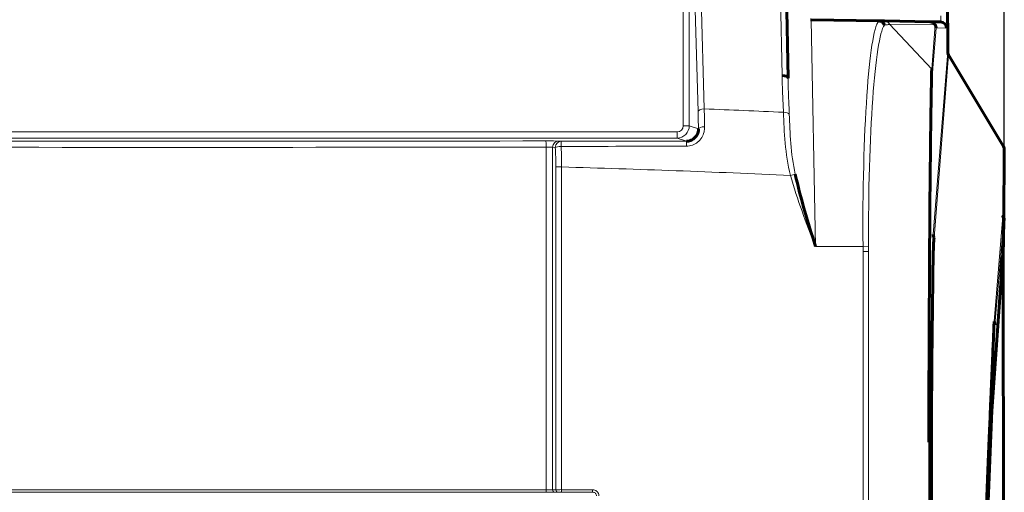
# Model space of a CAD drawing. Header units: millimetres. Extents: x 0 to 841, y 0 to 594.
# Tile 16 of 29: x 217 to 298, y 345 to 383. Entities that reach past the tile are written whole.
import ezdxf

# ---------------------------------------------------------------- set-up
doc = ezdxf.new("R2010")
doc.units = ezdxf.units.MM
doc.linetypes.add('K5LT_BASIC', pattern=[0])
doc.linetypes.add('K5LT_THIN', pattern=[0])
doc.layers.add('Системный слой', color=7, linetype='Continuous')
doc.styles.add('KDIMTEXTSTYLE', font='GOST_AU.SHX', dxfattribs={"width": 0.96, "oblique": 15, "height": 5})
doc.dimstyles.new('KDIMSTYLE (1.00)', dxfattribs={"dimtxt": 5, "dimasz": 1, "dimexe": 2, "dimexo": 0, "dimgap": 1, "dimtad": 1, "dimtxsty": 'KDIMTEXTSTYLE', "dimsah": 1, "dimcen": 0, "dimdle": 1, "dimadec": 0, "dimazin": 0, "dimtfac": 0.667, "dimtmove": 0, "dimatfit": 3, "dimfxl": 1, "dimtvp": 1, "dimtolj": 1, "dimtzin": 0, "dimarcsym": 0})

# ---------------------------------------------------------------- blocks, each defined once
blk = doc.blocks.new('KDIMARROW_01')
at = {"layer": 'Системный слой'}
blk.add_hatch(color=0, dxfattribs=at).paths.add_polyline_path([(0, 0), (-5, 0.658), (-4.5, 0), (-5, -0.658)])
at = {"layer": 'Системный слой', "color": 0, "linetype": 'K5LT_THIN', "lineweight": 18}
for p, q in [((-4.5, 0), (-5, 0.658)), ((-5, 0.658), (0, 0)), ((0, 0), (-5, -0.658)), ((-5, -0.658), (-4.5, 0)), ((0, 0), (-1, 0))]:
    blk.add_line(p, q, dxfattribs=at)

msp = doc.modelspace()

# ---------------------------------------------------------------- linework, layer by layer
at = {"layer": 'Системный слой', "color": 7, "linetype": 'K5LT_THIN', "lineweight": 18}
for p, q in [((272.286, 403.84), (273.047, 376.189)), ((279.393, 378.915), (278.963, 403.572)), ((271.325, 374.811), (271.325, 401.925)), ((271.824, 401.925), (271.824, 374.811)), ((272.539, 375.956), (271.824, 401.925)), ((281.765, 383.462), (282.123, 364.982)), ((288.173, 383.101), (291.619, 379.428)), ((291.904, 383.037), (288.173, 383.101)), ((291.619, 379.428), (291.904, 383.037)), ((291.969, 382.793), (291.684, 379.184)), ((292.829, 382.778), (291.969, 382.793)), ((291.737, 365.94), (292.915, 380.85)), ((292.987, 380.59), (291.809, 365.684)), ((271.325, 374.811), (271.824, 374.811)), ((271.824, 374.811), (272.571, 374.562)), ((189.252, 374.311), (270.824, 374.311)), ((270.824, 373.811), (189.252, 373.811)), ((270.824, 374.311), (270.824, 373.811)), ((271.592, 373.556), (270.824, 373.811)), ((260.148, 345.126), (260.148, 373.078)), ((260.89, 373.055), (260.671, 373.066)), ((260.671, 345.131), (260.671, 373.066)), ((261.146, 373.566), (261.365, 373.555)), ((261.365, 373.555), (271.592, 373.556)), ((297.405, 367.436), (297.466, 373.119)), ((260.931, 345.137), (260.931, 371.455)), ((261.406, 371.455), (260.931, 371.455)), ((261.406, 371.455), (261.406, 345.139)), ((280.088, 370.764), (280.473, 370.868)), ((296.702, 358.856), (297.405, 367.436)), ((297.507, 367.098), (296.774, 358.58)), ((297.361, 364.236), (297.477, 367.16)), ((297.507, 367.098), (297.538, 367.079)), ((286.008, 364.982), (282.123, 364.982)), ((286.008, 364.982), (286.455, 364.987)), ((291.613, 358.002), (291.679, 363.672)), ((297.38, 363.567), (297.538, 363.571)), ((291.419, 349.001), (291.42, 238.286)), ((260.671, 345.131), (260.931, 345.137)), ((261.121, 344.937), (260.861, 344.931)), ((261.406, 344.939), (261.406, 345.139)), ((261.406, 345.139), (263.936, 345.139)), ((263.936, 344.939), (261.406, 344.939)), ((263.936, 344.939), (263.936, 345.139)), ((263.936, 344.925), (263.936, 344.939))]:
    msp.add_line(p, q, dxfattribs=at)
at = {"layer": 'Системный слой', "color": 150, "linetype": 'K5LT_BASIC', "lineweight": 60, "true_color": 0x0080ff}
for p, q in [((279.452, 403.384), (279.883, 378.691)), ((292.915, 380.85), (292.911, 393.222)), ((281.73, 383.463), (281.765, 383.462)), ((281.765, 383.462), (287.283, 383.366)), ((287.283, 383.366), (287.285, 383.366)), ((287.285, 383.366), (287.746, 383.358)), ((287.746, 383.358), (291.478, 383.293)), ((291.478, 383.293), (292.337, 383.278)), ((292.987, 380.59), (297.466, 373.119)), ((297.538, 372.857), (297.507, 367.098)), ((297.507, 367.098), (297.45, 364.199)), ((297.286, 362.351), (297.361, 364.236)), ((297.45, 364.199), (297.384, 362.571)), ((297.538, 363.771), (297.388, 363.767)), ((297.286, 362.351), (297.384, 362.571)), ((297.286, 362.351), (296.517, 351.544)), ((296.656, 356.317), (296.455, 351.861)), ((295.223, 319.246), (296.52, 351.587)), ((296.345, 347.603), (295.897, 336.262))]:
    msp.add_line(p, q, dxfattribs=at)
at = {"layer": 'Системный слой', "color": 7, "linetype": 'K5LT_THIN', "lineweight": 18}
for radius, start, end in [(1106.41, 87.437166, 87.772192), (1101.287, 87.395186, 88.367854)]:
    msp.add_arc((230.038, -729.385), radius, start, end, dxfattribs=at)
for centre, major_axis, ratio, start_param, end_param in [((292.328, 383.778), (0.009, -0.5), 0.032178, 6.282038, 7.84028), ((292.828, 383.778), (0, -1), 0.010044, 6.283006, 7.841248), ((291.469, 382.793), (-0.527, -0.478), 0.214625, -3.960276, -3.958015), ((273.038, 375.956), (-0.5, -0.014), 0.464947, 4.681477, 6.224037), ((279.501, 375.686), (-0.5, -0.02), 0.464443, 3.359556, 4.672985), ((270.824, 374.811), (0.949, -0.316), 0.999999, 5.034353, 6.604236), ((270.824, 374.811), (0.475, -0.158), 0.998478, 5.034353, 6.604236), ((273.07, 374.562), (-0.5, -0.009), 0.332711, 4.693256, 6.227659), ((230.045, 378.469), (-310.833, 0), 0.017427, 1.473797, 1.667796), ((230.045, 378.969), (-310.333, 0), 0.017455, 1.473797, 1.667796), ((260.197, 373.561), (-1, 0), 0.017455, 3.463343, 4.80939), ((260.1, 373.078), (-0.001, 0.5), 0.096848, 4.712224, 6.26565), ((260.197, 373.061), (-0.5, 0), 0.03491, 3.463343, 4.80939), ((261.146, 373.066), (0.026, 0.499), 0.948553, 0.055149, 1.620427), ((261.365, 373.055), (-0.026, -0.499), 0.948553, 3.196742, 4.762019), ((261.365, 373.055), (-0.499, -0.026), 0.151721, 4.700288, 5.957528), ((261.365, 373.055), (0, 0.5), 0.004386, 4.865112, 6.265732), ((271.592, 373.056), (0, 0.5), 0.007092, 4.897781, 6.265732), ((292.179, 363.672), (-0.5, 0.006), 0.765876, 0.015621, 0.413924), ((292.113, 358.002), (-0.5, 0.006), 0.765816, 0.015619, 0.403683), ((230.045, 342.428), (-310.833, 0), 0.008721, 4.61539, 4.809388), ((230.045, 342.228), (-310.633, 0), 0.008727, 4.61539, 4.809388), ((260.129, 345.126), (0, -0.2), 0.096847, 0.008768, 1.570879), ((260.197, 344.932), (-0.7, 0), 0.008727, 1.473796, 2.819842), ((260.197, 345.132), (-0.5, 0), 0.012218, 1.473796, 2.819842), ((260.861, 345.131), (0.005, -0.2), 0.948651, 4.687558, 6.255595), ((261.406, 345.137), (0.5, 0), 0.005236, 1.570796, 2.819842), ((261.121, 345.137), (0.005, -0.2), 0.948651, 4.687558, 6.255595), ((261.406, 344.937), (0.3, 0), 0.008727, 1.570796, 2.819842)]:
    msp.add_ellipse(centre, major_axis=major_axis, ratio=ratio, start_param=start_param, end_param=end_param, dxfattribs=at)
at = {"layer": 'Системный слой', "color": 150, "linetype": 'K5LT_BASIC', "lineweight": 60, "true_color": 0x0080ff}
for centre, major_axis, ratio, start_param, end_param in [((291.469, 382.793), (-0.009, -0.5), 0.99959, 2.100786, 3.141593), ((291.469, 382.793), (0.336, -0.37), 0.999365, 0.834225, 1.346412), ((292.329, 382.778), (0.009, 0.5), 0.99995, 4.730192, 6.283185), ((293.415, 380.851), (0.04, 0.502), 0.992042, 1.650648, 2.193451), ((279.383, 378.682), (-0.5, -0.009), 0.465051, 3.141593, 4.683547), ((297.038, 372.857), (0, 0.505), 0.989901, 4.712389, 5.256883), ((296.978, 367.179), (0.498, -0.041), 0.992104, 0.043592, 0.625496), ((297.338, 367.108), (0.2, 0), 0.294284, 0, 0.505827), ((292.237, 365.94), (-0.498, 0.039), 0.992042, 0.079851, 0.622655), ((297.561, 364.228), (-0.2, 0.008), 0.199701, 0.005578, 0.987334), ((296.275, 358.6), (0.498, -0.041), 0.992104, 0.043592, 0.625496), ((296.156, 356.337), (0.499, -0.022), 0.766193, 0.008505, 0.441658), ((295.955, 351.88), (0.499, -0.022), 0.766056, 0.008503, 0.426653), ((292.06, 346.964), (-0.5, 0), 0.07141, 0.010069, 0.389823)]:
    msp.add_ellipse(centre, major_axis=major_axis, ratio=ratio, start_param=start_param, end_param=end_param, dxfattribs=at)
at = {"layer": 'Системный слой', "color": 7, "linetype": 'K5LT_THIN', "lineweight": 18}
for points, knots in [([(286.008, 364.982), (285.96, 369.444), (286.088, 373.927), (286.551, 380.634), (286.872, 382.831), (287.283, 383.366)], [0, 0, 0, 0, 0.5, 0.5, 1, 1, 1, 1]), ([(287.746, 383.358), (287.809, 383.357), (287.873, 383.343), (287.931, 383.319), (287.98, 383.298), (288.027, 383.268), (288.067, 383.233), (288.109, 383.196), (288.145, 383.151), (288.173, 383.101)], [0, 0, 0, 0, 0.364813, 0.364813, 0.364813, 0.676337, 0.676337, 0.676337, 1, 1, 1, 1]), ([(287.749, 383.027), (287.359, 382.435), (287.031, 380.292), (286.562, 373.728), (286.435, 369.414), (286.455, 364.987)], [0, 0, 0, 0, 0.5, 0.5, 1, 1, 1, 1]), ([(288.173, 383.101), (288.124, 383.061), (288.026, 383.052), (287.923, 383.042), (287.869, 383.036), (287.81, 383.031), (287.749, 383.027)], [0.0001773, 0.0001773, 0.0001773, 0.0001773, 0.6537803, 0.6537803, 0.6537803, 1, 1, 1, 1]), ([(279.511, 375.918), (279.491, 376.418), (279.467, 376.917), (279.445, 377.416), (279.422, 377.916), (279.402, 378.415), (279.393, 378.915)], [0, 0, 0, 0, 0.500033, 0.500033, 0.500033, 1, 1, 1, 1]), ([(279.883, 378.691), (279.891, 378.208), (279.909, 377.722), (279.928, 377.235), (279.948, 376.744), (279.969, 376.251), (279.987, 375.755)], [0, 0, 0, 0, 0.498028, 0.498028, 0.498028, 1, 1, 1, 1]), ([(291.684, 379.184), (291.647, 378.715), (291.612, 377.588), (291.547, 374.132), (291.519, 371.857), (291.446, 363.619), (291.419, 356.454), (291.419, 349.001)], [0, 0, 0, 0, 0.25, 0.25, 0.5, 0.5, 1, 1, 1, 1]), ([(273.047, 376.189), (273.055, 375.893), (273.061, 375.591), (273.067, 375.283), (273.071, 375.1), (273.074, 374.915), (273.077, 374.728)], [0, 0, 0, 0, 0.627925, 0.627925, 0.627925, 1, 1, 1, 1]), ([(273.077, 374.728), (273.079, 374.589), (273.063, 374.448), (273.03, 374.311), (272.99, 374.151), (272.925, 373.993), (272.836, 373.851), (272.749, 373.712), (272.638, 373.584), (272.509, 373.478), (272.382, 373.374), (272.235, 373.29), (272.079, 373.233), (271.926, 373.178), (271.759, 373.148), (271.595, 373.148)], [0, 0, 0, 0, 0.17973, 0.17973, 0.17973, 0.390185, 0.390185, 0.390185, 0.595767, 0.595767, 0.595767, 0.798974, 0.798974, 0.798974, 1, 1, 1, 1]), ([(261.367, 373.131), (261.383, 372.801), (261.394, 372.469), (261.4, 372.136), (261.404, 371.909), (261.406, 371.682), (261.406, 371.455)], [0, 0, 0, 0, 0.595164, 0.595164, 0.595164, 1, 1, 1, 1]), ([(286.125, 240.787), (286.109, 255.319), (286.08, 283.212), (286.042, 324.466), (286.021, 351.189), (286.01, 364.55)], [0, 0, 0, 0, 0.35225, 0.676125, 1, 1, 1, 1]), ([(286.454, 364.551), (286.454, 364.217), (286.458, 357.217), (286.461, 350.217), (286.475, 322.217), (286.485, 300.884), (286.499, 266.63), (286.503, 253.708), (286.507, 240.787)], [0, 0, 0, 0, 0.008078, 0.169677, 0.169677, 0.686794, 0.686794, 1, 1, 1, 1]), ([(291.56, 346.963), (291.561, 349.111), (291.565, 351.181), (291.584, 355.006), (291.597, 356.62), (291.613, 358.002)], [0, 0, 0, 0, 0.5, 0.5, 1, 1, 1, 1]), ([(296.455, 351.861), (296.395, 350.521), (296.327, 348.956), (296.176, 345.318), (296.097, 343.366), (296.016, 341.295)], [0, 0, 0, 0, 0.5, 0.5, 1, 1, 1, 1]), ([(291.301, 238.297), (291.308, 245.156), (291.324, 262.676), (291.336, 280.195), (291.354, 310.239), (291.362, 329.624), (291.368, 349.008)], [0, 0, 0, 0, 0.185877, 0.474735, 0.474735, 1, 1, 1, 1]), ([(263.936, 345.139), (263.993, 345.139), (264.052, 345.129), (264.106, 345.11), (264.16, 345.091), (264.212, 345.062), (264.257, 345.026), (264.302, 344.99), (264.341, 344.945), (264.372, 344.896), (264.401, 344.847), (264.423, 344.794), (264.436, 344.738), (264.436, 344.738), (264.436, 344.738), (264.436, 344.738), (264.444, 344.702), (264.449, 344.664), (264.449, 344.626)], [0, 0, 0, 0, 0.215649, 0.215649, 0.215649, 0.431102, 0.431102, 0.431102, 0.64822, 0.64822, 0.64822, 0.860285, 0.860285, 0.860285, 0.860299, 0.860299, 0.860299, 1, 1, 1, 1]), ([(264.249, 344.626), (264.249, 344.649), (264.246, 344.672), (264.241, 344.694), (264.233, 344.728), (264.22, 344.761), (264.201, 344.791), (264.183, 344.821), (264.159, 344.848), (264.132, 344.87), (264.104, 344.892), (264.073, 344.909), (264.039, 344.921), (264.006, 344.933), (263.971, 344.939), (263.936, 344.939)], [0, 0, 0, 0, 0.138832, 0.138832, 0.138832, 0.352642, 0.352642, 0.352642, 0.568081, 0.568081, 0.568081, 0.784704, 0.784704, 0.784704, 1, 1, 1, 1])]:
    msp.add_open_spline(points, degree=3, knots=knots, dxfattribs=at)
at = {"layer": 'Системный слой', "color": 150, "linetype": 'K5LT_BASIC', "lineweight": 60, "true_color": 0x0080ff}
for points, knots in [([(287.285, 383.366), (287.34, 383.365), (287.396, 383.354), (287.449, 383.335), (287.501, 383.315), (287.551, 383.287), (287.594, 383.251), (287.637, 383.215), (287.674, 383.172), (287.704, 383.124), (287.72, 383.097), (287.734, 383.068), (287.745, 383.039), (287.746, 383.035), (287.748, 383.031), (287.749, 383.027)], [0, 0, 0, 0, 0.275314, 0.275314, 0.275314, 0.550601, 0.550601, 0.550601, 0.826282, 0.826282, 0.826282, 0.979389, 0.979389, 0.979389, 1, 1, 1, 1]), ([(291.368, 349.008), (291.4, 356.481), (291.423, 363.666), (291.496, 371.941), (291.524, 374.231), (291.581, 377.728), (291.582, 378.892), (291.619, 379.428)], [0.000001, 0.000001, 0.000001, 0.000001, 0.5, 0.5, 0.75, 0.75, 0.9999978, 0.9999978, 0.9999978, 0.9999978]), ([(271.592, 373.556), (271.701, 373.556), (271.812, 373.574), (271.914, 373.61), (272.018, 373.645), (272.116, 373.699), (272.2, 373.765), (272.285, 373.832), (272.359, 373.914), (272.416, 374.002), (272.475, 374.094), (272.517, 374.194), (272.542, 374.295), (272.564, 374.384), (272.573, 374.474), (272.571, 374.562)], [0, 0, 0, 0, 0.201081, 0.201081, 0.201081, 0.402835, 0.402835, 0.402835, 0.606496, 0.606496, 0.606496, 0.816999, 0.816999, 0.816999, 1, 1, 1, 1]), ([(297.405, 367.436), (297.406, 367.441), (297.41, 367.441), (297.417, 367.434), (297.425, 367.428), (297.436, 367.414), (297.45, 367.396), (297.455, 367.389), (297.46, 367.382), (297.466, 367.375)], [0, 0, 0, 0, 0.426533, 0.426533, 0.426533, 0.855169, 0.855169, 0.855169, 1, 1, 1, 1]), ([(297.466, 367.375), (297.467, 367.374), (297.467, 367.372), (297.468, 367.371), (297.472, 367.364), (297.475, 367.357), (297.479, 367.35), (297.482, 367.343), (297.485, 367.336), (297.488, 367.329), (297.493, 367.316), (297.497, 367.303), (297.501, 367.29), (297.509, 367.264), (297.514, 367.237), (297.515, 367.21), (297.517, 367.186), (297.516, 367.161), (297.507, 367.098)], [0, 0, 0, 0, 0.017688, 0.017688, 0.017688, 0.110352, 0.110352, 0.110352, 0.199985, 0.199985, 0.199985, 0.367724, 0.367724, 0.367724, 0.696401, 0.696401, 0.696401, 1, 1, 1, 1]), ([(297.466, 367.375), (297.467, 367.373), (297.467, 367.372), (297.468, 367.371), (297.485, 367.341), (297.499, 367.31), (297.51, 367.278), (297.52, 367.25), (297.527, 367.222), (297.531, 367.193), (297.536, 367.165), (297.538, 367.136), (297.507, 367.098)], [0, 0, 0, 0, 0.017489, 0.017489, 0.017489, 0.382576, 0.382576, 0.382576, 0.694621, 0.694621, 0.694621, 1, 1, 1, 1]), ([(297.507, 367.098), (297.503, 367.114), (297.5, 367.13), (297.496, 367.145), (297.494, 367.151), (297.493, 367.156), (297.491, 367.161), (297.49, 367.166), (297.488, 367.17), (297.487, 367.174), (297.486, 367.176), (297.485, 367.178), (297.484, 367.179), (297.483, 367.18), (297.482, 367.18), (297.481, 367.18), (297.48, 367.18), (297.48, 367.178), (297.479, 367.176), (297.478, 367.173), (297.478, 367.168), (297.477, 367.163), (297.477, 367.162), (297.477, 367.161), (297.477, 367.16)], [0, 0, 0, 0, 0.321446, 0.321446, 0.321446, 0.436248, 0.436248, 0.436248, 0.552763, 0.552763, 0.552763, 0.628439, 0.628439, 0.628439, 0.704358, 0.704358, 0.704358, 0.801811, 0.801811, 0.801811, 0.972622, 0.972622, 0.972622, 1, 1, 1, 1]), ([(291.809, 365.684), (291.791, 365.565), (291.775, 365.36), (291.744, 364.678), (291.73, 364.191), (291.72, 363.523)], [0, 0, 0, 0, 0.5, 0.5, 1, 1, 1, 1]), ([(297.495, 281.96), (297.491, 293.122), (297.487, 304.283), (297.473, 331.696), (297.463, 347.948), (297.45, 364.199)], [0, 0, 0, 0, 0.407153, 0.407153, 1, 1, 1, 1]), ([(291.72, 363.523), (291.717, 363.309), (291.714, 363.095), (291.702, 362.024), (291.691, 361.167), (291.671, 359.493), (291.662, 358.675), (291.652, 357.857)], [0, 0, 0, 0, 0.113402, 0.113402, 0.56701, 0.56701, 1, 1, 1, 1]), ([(297.384, 362.571), (297.357, 362.516), (297.332, 362.461), (297.312, 362.416), (297.305, 362.401), (297.299, 362.387), (297.295, 362.376), (297.291, 362.367), (297.289, 362.36), (297.287, 362.355), (297.287, 362.354), (297.287, 362.352), (297.286, 362.351)], [0, 0, 0, 0, 0.612146, 0.612146, 0.612146, 0.807895, 0.807895, 0.807895, 0.950891, 0.950891, 0.950891, 1, 1, 1, 1]), ([(291.652, 357.857), (291.632, 356.497), (291.617, 354.905), (291.598, 351.123), (291.595, 349.075), (291.597, 346.95)], [0, 0, 0, 0, 0.5, 0.5, 1, 1, 1, 1]), ([(296.417, 352.018), (296.427, 352.233), (296.436, 352.447), (296.484, 353.518), (296.522, 354.375), (296.578, 355.648), (296.597, 356.064), (296.615, 356.48)], [0, 0, 0, 0, 0.144086, 0.144086, 0.72043, 0.72043, 1, 1, 1, 1]), ([(295.977, 341.32), (296.062, 343.413), (296.142, 345.387), (296.294, 349.069), (296.36, 350.656), (296.417, 352.018)], [0, 0, 0, 0, 0.5, 0.5, 1, 1, 1, 1]), ([(296.345, 347.603), (296.383, 348.553), (296.42, 349.476), (296.483, 350.921), (296.506, 351.384), (296.517, 351.544)], [0, 0, 0, 0, 0.5, 0.5, 1, 1, 1, 1]), ([(291.597, 346.95), (291.593, 339.968), (291.589, 332.987), (291.577, 315.366), (291.569, 304.727), (291.554, 283.45), (291.546, 272.811), (291.533, 254.404), (291.527, 246.635), (291.521, 237.223), (291.52, 235.579), (291.52, 233.936)], [0, 0, 0, 0, 0.185329, 0.185329, 0.467735, 0.467735, 0.750141, 0.750141, 0.956368, 0.956368, 1, 1, 1, 1])]:
    msp.add_open_spline(points, degree=3, knots=knots, dxfattribs=at)
at = {"layer": 'Системный слой', "color": 7, "linetype": 'K5LT_THIN', "lineweight": 18}
for points in [[(291.684, 379.184), (291.684, 379.269), (291.661, 379.354), (291.619, 379.428)], [(272.571, 374.562), (272.562, 375.04), (272.551, 375.507), (272.539, 375.956)], [(280.088, 370.764), (279.638, 372.523), (279.569, 374.314), (279.511, 375.918)], [(279.987, 375.755), (280.041, 374.239), (280.101, 372.555), (280.473, 370.868)], [(260.931, 371.455), (260.931, 371.99), (260.917, 372.527), (260.89, 373.055)], [(271.595, 373.148), (268.186, 373.141), (264.776, 373.136), (261.367, 373.131)], [(282.123, 364.982), (281.376, 366.884), (280.623, 368.787), (280.088, 370.764)], [(291.679, 363.672), (291.695, 365.046), (291.716, 365.673), (291.737, 365.94)], [(286.01, 364.55), (286.01, 364.694), (286.009, 364.838), (286.008, 364.982)], [(286.455, 364.987), (286.455, 364.842), (286.455, 364.696), (286.454, 364.551)], [(286.01, 364.55), (286.192, 364.55), (286.37, 364.551), (286.454, 364.551)], [(296.774, 358.58), (296.753, 358.316), (296.717, 357.68), (296.656, 356.317)], [(291.419, 349.001), (291.419, 349.003), (291.401, 349.006), (291.368, 349.008)]]:
    msp.add_open_spline(points, degree=3, dxfattribs=at)
at = {"layer": 'Системный слой', "color": 150, "linetype": 'K5LT_BASIC', "lineweight": 60, "true_color": 0x0080ff}
for points in [[(280.473, 370.868), (280.912, 368.878), (281.521, 366.93), (282.123, 364.982)], [(297.507, 367.098), (297.511, 367.124), (297.509, 367.111), (297.507, 367.098)], [(296.615, 356.48), (296.672, 357.877), (296.696, 358.561), (296.702, 358.856)]]:
    msp.add_open_spline(points, degree=3, dxfattribs=at)

# ---------------------------------------------------------------- dimensions: what is measured, and where the dimension line sits
at = {"layer": 'Системный слой', "color": 7}
msp.add_linear_dim(base=(297.538, 418.642), p1=(162.538, 372.857), p2=(297.538, 372.857), location=(230.038, 418.642), text='\\H5.0;\\W0.965;\\Q15;\\H5.0;\\W0.965;\\Q15;\\Q15;Ш', dimstyle='KDIMSTYLE (1.00)', override={"dimexo": 0, "dimblk1": 'KDIMARROW_01', "dimblk2": 'KDIMARROW_01', "dimse1": 0, "dimse2": 0, "dimclrt": 7, "dimtolj": 1}, dxfattribs=at).render()
msp.add_linear_dim(base=(152.538, 180.639), p1=(229.986, 408.639), p2=(195.64, 180.639), angle=90, location=(152.538, 294.639), text='\\H5.0;\\W0.965;\\Q15;\\H5.0;\\W0.965;\\Q15;\\Q15;В', dimstyle='KDIMSTYLE (1.00)', override={"dimexo": 0, "dimblk1": 'KDIMARROW_01', "dimblk2": 'KDIMARROW_01', "dimse1": 0, "dimse2": 0, "dimclrt": 7, "dimtolj": 1}, dxfattribs=at).render()

doc.saveas('drawing.dxf')
